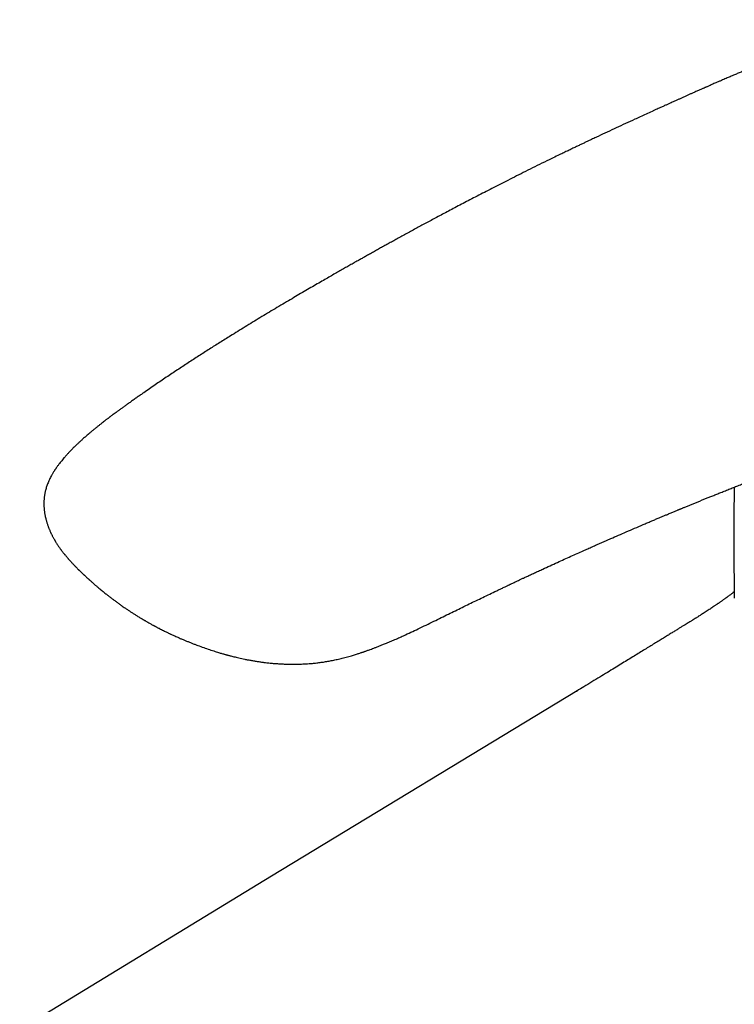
# Model space of a CAD drawing. Header units: millimetres. Extents: x 8 to 732, y 12 to 744.
# Tile 5 of 11: x 638 to 681, y 260 to 320. Entities that reach past the tile are written whole.
import ezdxf

# ---------------------------------------------------------------- set-up
doc = ezdxf.new("R2010")
doc.units = ezdxf.units.MM

msp = doc.modelspace()

# ---------------------------------------------------------------- linework, layer by layer
at = {"color": 7, "linetype": 'Continuous', "lineweight": 30}
for p, q in [((670.668, 311.332), (670.666, 311.33)), ((641.159, 286.279), (641.169, 286.268)), ((671.84, 278.639), (653.181, 267.327)), ((671.834, 278.628), (671.843, 278.633)), ((653.182, 267.33), (593.389, 230.926))]:
    msp.add_line(p, q, dxfattribs=at)
for points, knots in [([(689.832, 319.63), (689.782, 319.612), (689.648, 319.564), (689.435, 319.488), (689.2, 319.402), (688.98, 319.322), (688.777, 319.247), (688.588, 319.177), (688.415, 319.112), (688.262, 319.054), (688.128, 319.003), (688.012, 318.959), (687.908, 318.919), (687.812, 318.883), (687.72, 318.847), (687.63, 318.813), (687.509, 318.766), (687.359, 318.708), (687.181, 318.638), (687.001, 318.567), (686.813, 318.493), (686.608, 318.411), (686.422, 318.337), (686.258, 318.271), (686.12, 318.215), (685.982, 318.16), (685.852, 318.106), (685.734, 318.059), (685.633, 318.018), (685.549, 317.983), (685.479, 317.955), (685.416, 317.928), (685.349, 317.901), (685.264, 317.866), (685.157, 317.822), (685.032, 317.771), (684.898, 317.715), (684.758, 317.657), (684.611, 317.596), (684.458, 317.533), (684.289, 317.462), (684.106, 317.386), (683.908, 317.303), (683.712, 317.221), (683.518, 317.14), (683.33, 317.06), (683.154, 316.986), (683.002, 316.922), (682.875, 316.868), (682.766, 316.822), (682.663, 316.779), (682.568, 316.738), (682.476, 316.699), (682.381, 316.659), (682.272, 316.613), (682.156, 316.564), (682.035, 316.512), (681.915, 316.461), (681.795, 316.41), (681.68, 316.361), (681.571, 316.314), (681.45, 316.263), (681.321, 316.207), (681.187, 316.149), (681.06, 316.095), (680.934, 316.041), (680.797, 315.982), (680.649, 315.918), (680.489, 315.848), (680.339, 315.783), (680.201, 315.723), (680.083, 315.671), (679.972, 315.622), (679.873, 315.579), (679.794, 315.544), (679.733, 315.517), (679.687, 315.497), (679.649, 315.48), (679.613, 315.465), (679.569, 315.445), (679.509, 315.419), (679.433, 315.385), (679.345, 315.346), (679.248, 315.303), (679.146, 315.258), (679.04, 315.211), (678.916, 315.156), (678.773, 315.092), (678.608, 315.019), (678.437, 314.942), (678.263, 314.864), (678.093, 314.788), (677.933, 314.716), (677.787, 314.651), (677.655, 314.591), (677.54, 314.539), (677.442, 314.495), (677.358, 314.457), (677.274, 314.419), (677.186, 314.379), (677.091, 314.336), (676.983, 314.287), (676.859, 314.231), (676.72, 314.168), (676.572, 314.101), (676.35, 313.999), (676.059, 313.867), (675.706, 313.705), (675.288, 313.513), (674.8, 313.288), (674.238, 313.027), (673.681, 312.767), (673.265, 312.572), (672.992, 312.443), (672.857, 312.379), (672.717, 312.313), (672.566, 312.241), (672.398, 312.162), (672.211, 312.073), (672.013, 311.978), (671.803, 311.878), (671.582, 311.772), (671.346, 311.659), (671.095, 311.538), (670.867, 311.428), (670.723, 311.358), (670.668, 311.331)], [0, 0, 0, 0, 0.007922, 0.021071, 0.033411, 0.044942, 0.055665, 0.065583, 0.074696, 0.083005, 0.089781, 0.095909, 0.101391, 0.106323, 0.111151, 0.115929, 0.120656, 0.130341, 0.139806, 0.149099, 0.159049, 0.16996, 0.181832, 0.188899, 0.196266, 0.203887, 0.210976, 0.217254, 0.22272, 0.227132, 0.230824, 0.233892, 0.237349, 0.241461, 0.247652, 0.254466, 0.26163, 0.269145, 0.27701, 0.285226, 0.293572, 0.304145, 0.314662, 0.325123, 0.335529, 0.345705, 0.355115, 0.363726, 0.369811, 0.37548, 0.380959, 0.386272, 0.390582, 0.395602, 0.401353, 0.407837, 0.413912, 0.420453, 0.426834, 0.432894, 0.438632, 0.444048, 0.45191, 0.458977, 0.465249, 0.471755, 0.478886, 0.486645, 0.495032, 0.504047, 0.51021, 0.516613, 0.52256, 0.527717, 0.532083, 0.534958, 0.537345, 0.539244, 0.540901, 0.542962, 0.546225, 0.550198, 0.554883, 0.560038, 0.565365, 0.570864, 0.576534, 0.58476, 0.593322, 0.602219, 0.611451, 0.620534, 0.628772, 0.636334, 0.643221, 0.649431, 0.654171, 0.658424, 0.662598, 0.667134, 0.672033, 0.677294, 0.68396, 0.69113, 0.698803, 0.706837, 0.725586, 0.743694, 0.761161, 0.789956, 0.818684, 0.847306, 0.875243, 0.882146, 0.889001, 0.895866, 0.903461, 0.911996, 0.92147, 0.931886, 0.94226, 0.953426, 0.965382, 0.978131, 0.991672, 1, 1, 1, 1]), ([(670.665, 311.332), (670.54, 311.271), (670.218, 311.115), (669.702, 310.862), (669.124, 310.577), (668.561, 310.297), (668.015, 310.023), (667.494, 309.76), (666.998, 309.508), (666.526, 309.266), (666.068, 309.031), (665.625, 308.802), (665.196, 308.578), (664.781, 308.361), (664.381, 308.151), (663.994, 307.946), (663.622, 307.749), (663.266, 307.559), (662.927, 307.377), (662.603, 307.203), (662.293, 307.036), (661.984, 306.868), (661.676, 306.701), (661.367, 306.533), (661.069, 306.369), (660.779, 306.21), (660.5, 306.056), (660.229, 305.907), (659.967, 305.762), (659.711, 305.619), (659.461, 305.48), (659.217, 305.343), (658.983, 305.212), (658.759, 305.087), (658.544, 304.965), (658.323, 304.841), (658.088, 304.708), (657.833, 304.563), (657.563, 304.41), (657.279, 304.248), (656.981, 304.078), (656.668, 303.898), (656.33, 303.703), (655.964, 303.492), (655.569, 303.263), (655.16, 303.025), (654.742, 302.78), (654.151, 302.432), (653.394, 301.983), (652.473, 301.429), (651.564, 300.875), (650.746, 300.371), (650.02, 299.917), (649.379, 299.511), (648.735, 299.099), (648.082, 298.675), (647.418, 298.239), (646.744, 297.79), (646.059, 297.328), (645.535, 296.968), (645.174, 296.716), (644.976, 296.578), (644.778, 296.438), (644.582, 296.299), (644.392, 296.164), (644.214, 296.037), (644.047, 295.916), (643.891, 295.803), (643.748, 295.699), (643.623, 295.607), (643.516, 295.528), (643.428, 295.463), (643.36, 295.412), (643.309, 295.374), (643.278, 295.35), (643.258, 295.335), (643.239, 295.321), (643.21, 295.299), (643.169, 295.268), (643.118, 295.229), (643.049, 295.177), (642.963, 295.111), (642.857, 295.028), (642.736, 294.934), (642.603, 294.829), (642.464, 294.718), (642.327, 294.606), (642.196, 294.497), (642.045, 294.371), (641.879, 294.228), (641.702, 294.073), (641.543, 293.93), (641.401, 293.799), (641.276, 293.681), (641.167, 293.575), (641.074, 293.483), (640.996, 293.405), (640.932, 293.339), (640.877, 293.282), (640.832, 293.236), (640.791, 293.192), (640.746, 293.144), (640.691, 293.085), (640.63, 293.017), (640.564, 292.943), (640.488, 292.855), (640.402, 292.754), (640.309, 292.64), (640.229, 292.538), (640.163, 292.45), (640.111, 292.381), (640.067, 292.319), (640.033, 292.27), (640.005, 292.23), (639.978, 292.189), (639.945, 292.14), (639.906, 292.08), (639.863, 292.011), (639.819, 291.939), (639.777, 291.867), (639.726, 291.777), (639.67, 291.673), (639.615, 291.561), (639.568, 291.458), (639.522, 291.351), (639.477, 291.236), (639.435, 291.117), (639.4, 291.002), (639.37, 290.889), (639.345, 290.782), (639.326, 290.691), (639.314, 290.616), (639.304, 290.555), (639.296, 290.496), (639.289, 290.436), (639.283, 290.373), (639.278, 290.304), (639.274, 290.232), (639.271, 290.158), (639.27, 290.09), (639.271, 290.03), (639.272, 289.974), (639.274, 289.915), (639.278, 289.849), (639.283, 289.779), (639.289, 289.712), (639.295, 289.654), (639.301, 289.609), (639.306, 289.567), (639.313, 289.521), (639.323, 289.46), (639.335, 289.389), (639.35, 289.316), (639.364, 289.248), (639.379, 289.187), (639.394, 289.126), (639.412, 289.058), (639.433, 288.981), (639.458, 288.901), (639.484, 288.82), (639.511, 288.74), (639.539, 288.663), (639.566, 288.594), (639.594, 288.524), (639.625, 288.449), (639.655, 288.38), (639.681, 288.323), (639.702, 288.277), (639.725, 288.23), (639.751, 288.176), (639.784, 288.112), (639.82, 288.042), (639.857, 287.974), (639.892, 287.911), (639.922, 287.859), (639.945, 287.818), (639.966, 287.784), (639.992, 287.741), (640.025, 287.688), (640.066, 287.622), (640.114, 287.548), (640.167, 287.47), (640.219, 287.395), (640.265, 287.329), (640.303, 287.277), (640.337, 287.231), (640.372, 287.185), (640.411, 287.133), (640.451, 287.081), (640.488, 287.035), (640.519, 286.996), (640.549, 286.959), (640.583, 286.918), (640.621, 286.871), (640.663, 286.822), (640.704, 286.774), (640.743, 286.729), (640.782, 286.684), (640.821, 286.64), (640.859, 286.598), (640.895, 286.558), (640.935, 286.515), (640.983, 286.463), (641.041, 286.401), (641.101, 286.338), (641.142, 286.295), (641.159, 286.278)], [0, 0, 0, 0, 0.0101832, 0.0263606, 0.0421001, 0.0574018, 0.0722661, 0.0866932, 0.0998954, 0.1127093, 0.1251347, 0.1371719, 0.1488209, 0.1600817, 0.1709543, 0.1814386, 0.1915345, 0.2012422, 0.2103984, 0.21918, 0.227587, 0.2356193, 0.2442946, 0.2526334, 0.2607208, 0.2685567, 0.2761412, 0.2834744, 0.2905562, 0.2973867, 0.304273, 0.3108835, 0.3172182, 0.3232772, 0.3290603, 0.3347159, 0.3412282, 0.3481287, 0.3554176, 0.363095, 0.371161, 0.3796159, 0.38846, 0.3986382, 0.4092879, 0.4204097, 0.4318185, 0.4431754, 0.4683148, 0.4931675, 0.517738, 0.5420211, 0.5593967, 0.5766328, 0.5940441, 0.6117456, 0.6297416, 0.648036, 0.6666261, 0.6855071, 0.6908776, 0.696274, 0.7016979, 0.707151, 0.7124323, 0.7173101, 0.7217832, 0.7262348, 0.7301934, 0.7336566, 0.7366222, 0.7390877, 0.7409359, 0.742345, 0.743314, 0.7435773, 0.7440352, 0.7448515, 0.7460251, 0.7474692, 0.7491358, 0.7517181, 0.7547038, 0.7580964, 0.7618993, 0.7659849, 0.7699444, 0.7737472, 0.7773918, 0.7831451, 0.7884432, 0.7932805, 0.7976513, 0.8015497, 0.8050085, 0.8080957, 0.8104904, 0.8125959, 0.8144096, 0.8159293, 0.8170419, 0.8185608, 0.8204543, 0.8225494, 0.8248237, 0.8272798, 0.8306085, 0.834049, 0.8375544, 0.8396519, 0.8417696, 0.8436195, 0.8450244, 0.8459588, 0.8470693, 0.8484606, 0.8501362, 0.8521009, 0.8541638, 0.8561345, 0.8580114, 0.8615376, 0.8645554, 0.8669656, 0.8696541, 0.8728408, 0.8756895, 0.8786284, 0.8814417, 0.884076, 0.8865016, 0.8880605, 0.8894986, 0.8909051, 0.8922888, 0.8938839, 0.8954231, 0.8972128, 0.8990985, 0.9007317, 0.9021003, 0.9033432, 0.9047476, 0.906322, 0.9080659, 0.9097652, 0.9111355, 0.9122101, 0.9130491, 0.9140968, 0.9155639, 0.9173758, 0.9192117, 0.9208529, 0.9223001, 0.9236001, 0.9253039, 0.9272499, 0.9292402, 0.9311299, 0.9332453, 0.9351491, 0.9368176, 0.9384432, 0.9403996, 0.9424725, 0.9436699, 0.9448154, 0.9459676, 0.9473563, 0.9490035, 0.9509066, 0.9527135, 0.9542589, 0.9554902, 0.9565535, 0.9575391, 0.9586237, 0.9601623, 0.9618954, 0.9638889, 0.966146, 0.9683539, 0.9700879, 0.9715937, 0.9726659, 0.9739465, 0.9754522, 0.9770366, 0.9783702, 0.9794417, 0.980405, 0.9815437, 0.9829439, 0.9844346, 0.9858262, 0.9871192, 0.9883142, 0.989746, 0.9909674, 0.9919845, 0.9931587, 0.9947202, 0.9966051, 0.9986471, 1, 1, 1, 1]), ([(645.503, 282.901), (645.527, 282.887), (645.584, 282.854), (645.671, 282.805), (645.763, 282.753), (645.848, 282.706), (645.919, 282.667), (645.973, 282.638), (646.013, 282.616), (646.05, 282.597), (646.089, 282.576), (646.139, 282.549), (646.2, 282.517), (646.268, 282.482), (646.356, 282.436), (646.458, 282.384), (646.574, 282.326), (646.681, 282.273), (646.775, 282.227), (646.854, 282.189), (646.921, 282.157), (646.979, 282.13), (647.043, 282.1), (647.119, 282.065), (647.215, 282.021), (647.328, 281.97), (647.459, 281.911), (647.607, 281.846), (647.77, 281.777), (647.945, 281.704), (648.124, 281.631), (648.306, 281.558), (648.486, 281.489), (648.727, 281.398), (649.028, 281.288), (649.385, 281.165), (649.665, 281.074), (649.866, 281.011), (649.988, 280.974), (650.097, 280.942), (650.191, 280.914), (650.27, 280.891), (650.334, 280.873), (650.386, 280.859), (650.436, 280.845), (650.493, 280.829), (650.565, 280.81), (650.649, 280.788), (650.753, 280.761), (650.877, 280.73), (651.023, 280.694), (651.185, 280.656), (651.36, 280.617), (651.548, 280.578), (651.747, 280.538), (651.96, 280.499), (652.178, 280.462), (652.396, 280.428), (652.608, 280.398), (652.838, 280.369), (653.084, 280.342), (653.344, 280.319), (653.591, 280.301), (653.835, 280.287), (654.074, 280.278), (654.305, 280.273), (654.519, 280.272), (654.717, 280.274), (654.906, 280.278), (655.093, 280.286), (655.283, 280.296), (655.498, 280.31), (655.738, 280.331), (656.004, 280.36), (656.275, 280.396), (656.55, 280.439), (656.832, 280.49), (657.124, 280.55), (657.426, 280.62), (657.739, 280.701), (657.991, 280.771), (658.18, 280.828), (658.3, 280.864), (658.412, 280.9), (658.516, 280.933), (658.608, 280.963), (658.685, 280.989), (658.741, 281.007), (658.784, 281.022), (658.825, 281.036), (658.877, 281.054), (658.943, 281.077), (659.022, 281.105), (659.108, 281.136), (659.217, 281.176), (659.351, 281.225), (659.512, 281.286), (659.687, 281.354), (659.875, 281.429), (660.095, 281.518), (660.35, 281.624), (660.638, 281.747), (660.936, 281.878), (661.29, 282.037), (661.689, 282.22), (662.149, 282.438), (662.615, 282.662), (663.085, 282.892), (663.539, 283.115), (663.978, 283.331), (664.405, 283.54), (664.826, 283.746), (665.384, 284.017), (666.086, 284.357), (666.698, 284.65), (667.076, 284.83), (667.21, 284.894), (667.329, 284.951), (667.433, 285), (667.522, 285.042), (667.596, 285.077), (667.655, 285.105), (667.705, 285.129), (667.759, 285.154), (667.826, 285.186), (667.911, 285.226), (668.012, 285.273), (668.129, 285.328), (668.263, 285.391), (668.412, 285.461), (668.584, 285.542), (668.78, 285.633), (669.001, 285.736), (669.24, 285.846), (669.489, 285.962), (669.81, 286.11), (670.192, 286.285), (670.631, 286.486), (671.052, 286.677), (671.457, 286.86), (671.844, 287.034), (672.189, 287.188), (672.495, 287.325), (672.767, 287.446), (673.039, 287.566), (673.317, 287.689), (673.605, 287.816), (673.955, 287.969), (674.37, 288.15), (674.854, 288.36), (675.36, 288.577), (675.784, 288.759), (676.12, 288.901), (676.354, 289.001), (676.578, 289.096), (676.79, 289.185), (676.99, 289.269), (677.177, 289.347), (677.337, 289.414), (677.472, 289.471), (677.583, 289.517), (677.688, 289.561), (677.787, 289.602), (677.879, 289.64), (677.961, 289.674), (678.024, 289.7), (678.068, 289.719), (678.099, 289.731), (678.129, 289.744), (678.166, 289.759), (678.215, 289.779), (678.275, 289.804), (678.346, 289.833), (678.599, 289.938), (679.032, 290.115), (679.506, 290.308), (679.852, 290.448), (680.074, 290.537), (680.312, 290.633), (680.566, 290.735), (680.837, 290.843), (681.113, 290.953), (681.391, 291.063), (681.671, 291.173), (681.909, 291.267), (682.097, 291.341), (682.228, 291.392), (682.349, 291.439), (682.459, 291.482), (682.563, 291.522), (682.66, 291.56), (682.749, 291.594), (682.823, 291.623), (682.884, 291.647), (682.934, 291.666), (682.978, 291.683), (683.022, 291.7), (683.076, 291.721), (683.141, 291.746), (683.22, 291.777), (683.313, 291.812), (683.42, 291.853), (683.538, 291.899), (683.663, 291.946), (683.828, 292.009), (684.029, 292.086), (684.312, 292.193), (684.631, 292.314), (684.984, 292.447), (685.32, 292.573), (685.64, 292.692), (685.928, 292.798), (686.184, 292.892), (686.406, 292.974), (686.609, 293.049), (686.793, 293.116), (686.959, 293.176), (687.1, 293.227), (687.22, 293.271), (687.318, 293.306), (687.39, 293.332), (687.442, 293.351), (687.479, 293.365), (687.522, 293.38), (687.571, 293.398), (687.63, 293.419), (687.699, 293.444), (687.778, 293.472), (687.864, 293.503), (687.955, 293.536), (688.048, 293.569), (688.14, 293.602), (688.272, 293.649), (688.441, 293.709), (688.627, 293.775), (688.79, 293.832), (688.93, 293.882), (689.064, 293.929), (689.186, 293.972), (689.285, 294.007), (689.362, 294.033), (689.419, 294.053), (689.467, 294.07), (689.506, 294.084), (689.536, 294.095), (689.563, 294.104), (689.592, 294.114), (689.629, 294.127), (689.675, 294.143), (689.729, 294.162), (689.786, 294.181), (689.843, 294.201), (689.9, 294.221), (689.97, 294.245), (690.055, 294.275), (690.153, 294.309), (690.253, 294.343), (690.361, 294.38), (690.48, 294.421), (690.612, 294.466), (690.756, 294.516), (690.913, 294.57), (691.057, 294.618), (691.181, 294.661), (691.278, 294.694), (691.365, 294.723), (691.439, 294.748), (691.498, 294.768), (691.543, 294.783), (691.573, 294.793), (691.592, 294.8), (691.611, 294.806), (691.638, 294.815), (691.675, 294.828), (691.704, 294.838), (691.722, 294.843), (691.723, 294.844)], [0, 0, 0, 0, 0.0016165, 0.0037593, 0.0057789, 0.0076754, 0.0093709, 0.010374, 0.0112447, 0.0119831, 0.0127596, 0.0138266, 0.0151863, 0.0167377, 0.0182569, 0.0208694, 0.0233533, 0.0256803, 0.0276912, 0.0293617, 0.0307127, 0.0319301, 0.0330606, 0.0347328, 0.0367688, 0.0391676, 0.0419277, 0.0450472, 0.0485237, 0.052126, 0.0559091, 0.0596285, 0.0632784, 0.0668586, 0.074222, 0.0812726, 0.088016, 0.0905823, 0.0929683, 0.0950572, 0.0968511, 0.0983516, 0.0995599, 0.1004773, 0.1013008, 0.1023883, 0.1037466, 0.1053486, 0.1071629, 0.1095724, 0.1122736, 0.1152649, 0.1185446, 0.1218859, 0.1254794, 0.1293243, 0.133291, 0.1371306, 0.1408392, 0.1444184, 0.1491294, 0.1535968, 0.1578213, 0.1618034, 0.1660353, 0.1699563, 0.1735673, 0.176869, 0.1799745, 0.1831258, 0.1863322, 0.1895953, 0.1940371, 0.1985876, 0.2032523, 0.2080379, 0.2129832, 0.2181971, 0.2236953, 0.2294848, 0.2355705, 0.2379299, 0.2403202, 0.2425174, 0.2444319, 0.2463699, 0.2478871, 0.2489817, 0.2496817, 0.2504369, 0.2514001, 0.2527966, 0.2543775, 0.25611, 0.2579945, 0.2609509, 0.2642185, 0.2677971, 0.2716858, 0.2758826, 0.2815563, 0.2876972, 0.2942254, 0.3007115, 0.3106908, 0.3204166, 0.3313842, 0.3420249, 0.3523431, 0.3623417, 0.3720222, 0.3815569, 0.3911678, 0.4102328, 0.4296063, 0.4329838, 0.4360469, 0.4387681, 0.4411474, 0.4431846, 0.4448524, 0.44619, 0.4472199, 0.4482779, 0.4498678, 0.4517942, 0.4540904, 0.4567566, 0.4597925, 0.4631982, 0.4669735, 0.471553, 0.4765791, 0.4820511, 0.4878606, 0.4935965, 0.5039944, 0.5139955, 0.5236027, 0.5328185, 0.5416452, 0.5500846, 0.5564447, 0.5625686, 0.5687145, 0.5750753, 0.5816516, 0.5884435, 0.5990352, 0.6101106, 0.6216686, 0.6337076, 0.6392647, 0.6446781, 0.6498115, 0.6546647, 0.6592381, 0.6635317, 0.6675457, 0.670236, 0.6727843, 0.6751907, 0.6774552, 0.6795779, 0.6815201, 0.6830873, 0.6839316, 0.6845859, 0.6851786, 0.6860242, 0.6871372, 0.6885175, 0.6901651, 0.6920547, 0.7059342, 0.7199614, 0.72471, 0.7297913, 0.7352585, 0.7411113, 0.7473495, 0.7539727, 0.7601194, 0.7665637, 0.773305, 0.7765405, 0.7795669, 0.7823525, 0.7848973, 0.7872015, 0.7895623, 0.7916026, 0.7933224, 0.7947217, 0.7958358, 0.7967461, 0.7977479, 0.798937, 0.800446, 0.8022756, 0.8044256, 0.806896, 0.8096866, 0.8126374, 0.8155505, 0.8211618, 0.8266262, 0.8351851, 0.8433588, 0.8511482, 0.858554, 0.8655768, 0.871125, 0.8762691, 0.8809749, 0.8852423, 0.8890715, 0.8924624, 0.8950838, 0.8973659, 0.8993109, 0.9000867, 0.9009668, 0.9019512, 0.9030461, 0.904396, 0.9060617, 0.9078457, 0.9098895, 0.912076, 0.9142408, 0.9163825, 0.9185012, 0.9234042, 0.9281794, 0.931512, 0.9347794, 0.9379728, 0.9408642, 0.9433531, 0.9448846, 0.9462108, 0.9473319, 0.9482478, 0.9489585, 0.9494653, 0.9501273, 0.9509556, 0.9520552, 0.9533788, 0.9547181, 0.9560486, 0.9573703, 0.9586833, 0.9610009, 0.9632906, 0.9655597, 0.968039, 0.970838, 0.9738983, 0.977267, 0.9809438, 0.9849288, 0.9873442, 0.9897027, 0.9917402, 0.9934527, 0.99484, 0.9959024, 0.9966398, 0.9968977, 0.9972889, 0.997922, 0.9987969, 0.9999136, 1, 1, 1, 1]), ([(681.444, 291.084), (681.443, 291.078), (681.442, 291.017), (681.439, 290.895), (681.435, 290.712), (681.431, 290.51), (681.427, 290.29), (681.424, 290.056), (681.42, 289.81), (681.417, 289.551), (681.414, 289.275), (681.411, 288.982), (681.41, 288.666), (681.408, 288.326), (681.408, 287.961), (681.409, 287.576), (681.411, 287.173), (681.415, 286.75), (681.42, 286.318), (681.425, 285.876), (681.43, 285.426), (681.435, 284.959), (681.439, 284.584), (681.442, 284.365), (681.442, 284.308)], [0, 0, 0, 0, 0.00266, 0.026813, 0.053742, 0.083446, 0.115928, 0.151188, 0.18698, 0.225245, 0.265983, 0.309196, 0.354886, 0.406052, 0.460007, 0.516753, 0.576292, 0.638626, 0.703752, 0.767704, 0.834128, 0.903024, 0.974392, 1, 1, 1, 1]), ([(641.169, 286.268), (641.172, 286.265), (641.183, 286.253), (641.206, 286.229), (641.24, 286.195), (641.283, 286.152), (641.329, 286.105), (641.372, 286.062), (641.41, 286.025), (641.446, 285.989), (641.488, 285.948), (641.537, 285.901), (641.585, 285.855), (641.624, 285.817), (641.655, 285.787), (641.684, 285.76), (641.714, 285.731), (641.749, 285.699), (641.788, 285.662), (641.832, 285.621), (641.882, 285.575), (641.934, 285.528), (641.982, 285.484), (642.022, 285.448), (642.058, 285.415), (642.1, 285.378), (642.153, 285.331), (642.211, 285.279), (642.268, 285.23), (642.318, 285.186), (642.365, 285.145), (642.415, 285.102), (642.47, 285.055), (642.527, 285.006), (642.581, 284.961), (642.647, 284.905), (642.73, 284.836), (642.835, 284.75), (642.945, 284.661), (643.041, 284.584), (643.122, 284.52), (643.192, 284.465), (643.266, 284.407), (643.338, 284.351), (643.407, 284.298), (643.477, 284.246), (643.554, 284.188), (643.637, 284.126), (643.72, 284.065), (643.803, 284.004), (643.887, 283.944), (643.972, 283.884), (644.07, 283.814), (644.189, 283.731), (644.336, 283.631), (644.49, 283.528), (644.647, 283.425), (644.776, 283.342), (644.885, 283.273), (644.973, 283.218), (645.063, 283.162), (645.148, 283.111), (645.209, 283.074), (645.25, 283.05), (645.273, 283.035), (645.295, 283.022), (645.316, 283.01), (645.339, 282.996), (645.372, 282.977), (645.421, 282.948), (645.467, 282.922), (645.496, 282.905), (645.503, 282.901)], [0, 0, 0, 0, 0.0022916, 0.0088553, 0.0173513, 0.0282949, 0.041064, 0.0522297, 0.0612689, 0.0691095, 0.0794919, 0.0927687, 0.105448, 0.1151171, 0.1218933, 0.1286756, 0.1362922, 0.144743, 0.1543144, 0.1651468, 0.1772668, 0.1906733, 0.2031088, 0.21255, 0.2197057, 0.2300122, 0.2431334, 0.2583102, 0.272142, 0.2842193, 0.2948485, 0.306354, 0.3200342, 0.3346489, 0.3476044, 0.3588177, 0.3816292, 0.4067803, 0.4334164, 0.4594666, 0.4742982, 0.4900667, 0.5080305, 0.5256573, 0.5402721, 0.5559345, 0.5736852, 0.5929714, 0.6126609, 0.6304962, 0.6491867, 0.6695322, 0.6873082, 0.7153708, 0.7490408, 0.7848603, 0.8165855, 0.8512998, 0.8685785, 0.8872659, 0.9078737, 0.9262127, 0.9413168, 0.9467952, 0.9518502, 0.9564816, 0.9606895, 0.9648428, 0.9710374, 0.9816015, 0.9955811, 1, 1, 1, 1]), ([(681.438, 284.687), (681.398, 284.657), (681.331, 284.607), (681.24, 284.539), (681.17, 284.487), (681.109, 284.442), (681.057, 284.405), (681.015, 284.374), (680.974, 284.344), (680.933, 284.314), (680.883, 284.279), (680.827, 284.238), (680.763, 284.193), (680.697, 284.146), (680.634, 284.101), (680.576, 284.061), (680.522, 284.023), (680.473, 283.988), (680.426, 283.956), (680.38, 283.925), (680.329, 283.89), (680.271, 283.85), (680.2, 283.802), (680.115, 283.745), (680.015, 283.678), (679.902, 283.604), (679.785, 283.528), (679.667, 283.451), (679.554, 283.379), (679.448, 283.312), (679.354, 283.252), (679.271, 283.2), (679.197, 283.153), (679.133, 283.113), (679.081, 283.081), (679.043, 283.057), (679.008, 283.035), (678.973, 283.013), (678.934, 282.989), (678.888, 282.961), (678.832, 282.926), (678.758, 282.88), (678.667, 282.824), (678.556, 282.756), (678.429, 282.677), (678.283, 282.588), (678.12, 282.488), (677.94, 282.377), (677.741, 282.255), (677.526, 282.122), (677.292, 281.979), (677.042, 281.825), (676.773, 281.66), (676.492, 281.487), (676.198, 281.306), (675.892, 281.118), (675.571, 280.92), (675.233, 280.713), (674.88, 280.497), (674.511, 280.271), (674.112, 280.027), (673.683, 279.765), (673.222, 279.483), (672.741, 279.19), (672.275, 278.907), (671.969, 278.721), (671.83, 278.636)], [0, 0, 0, 0, 0.014189, 0.023561, 0.031776, 0.038835, 0.044741, 0.049693, 0.053583, 0.058769, 0.064073, 0.070532, 0.078148, 0.085988, 0.093156, 0.099653, 0.105479, 0.111427, 0.116461, 0.121217, 0.126808, 0.133255, 0.140561, 0.150276, 0.16119, 0.173306, 0.18663, 0.198886, 0.211281, 0.222463, 0.232399, 0.241085, 0.248518, 0.255664, 0.261061, 0.264717, 0.267646, 0.271708, 0.275626, 0.279918, 0.285682, 0.292955, 0.302473, 0.313748, 0.32679, 0.341606, 0.358205, 0.376595, 0.396782, 0.418768, 0.442551, 0.468129, 0.495491, 0.524623, 0.554234, 0.585437, 0.618244, 0.652659, 0.688681, 0.726311, 0.765552, 0.810581, 0.857567, 0.906517, 0.95744, 1, 1, 1, 1])]:
    msp.add_open_spline(points, degree=3, knots=knots, dxfattribs=at)

doc.saveas('drawing.dxf')
